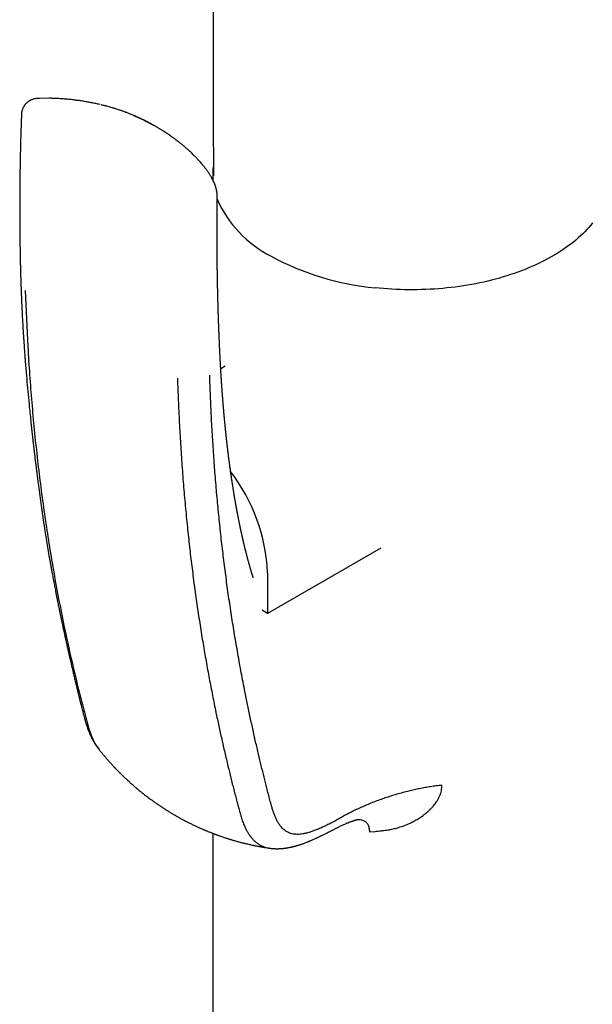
# Model space of a CAD drawing. Header units: millimetres. Extents: x 8 to 676, y 12 to 869.
# Tile 5 of 75: x 593 to 629, y 222 to 283. Entities that reach past the tile are written whole.
import ezdxf

# ---------------------------------------------------------------- set-up
doc = ezdxf.new("R2010")
doc.units = ezdxf.units.MM

msp = doc.modelspace()

# ---------------------------------------------------------------- linework, layer by layer
at = {"color": 7, "linetype": 'Continuous', "lineweight": 30}
for p, q in [((595.182, 278.017), (594.577, 278.013)), ((598.563, 277.574), (598.397, 277.616)), ((605.366, 273.252), (605.366, 272.953)), ((606.143, 261.336), (605.867, 261.176)), ((615.84, 250.013), (608.785, 245.941)), ((608.785, 248.472), (608.785, 245.941)), ((608.785, 245.941), (608.442, 246.139)), ((605.366, 232.251), (605.366, 220.177)), ((615.125, 232.332), (615.478, 232.364))]:
    msp.add_line(p, q, dxfattribs=at)
at = {"color": 7, "linetype": 'Continuous', "lineweight": 30, "flags": 128}
msp.add_lwpolyline([(629.026, 270.254), (628.913, 270.116), (628.794, 269.98), (628.67, 269.844), (628.542, 269.711), (628.408, 269.579), (628.27, 269.448), (628.127, 269.32), (627.979, 269.193), (627.827, 269.068), (627.669, 268.945), (627.508, 268.823), (627.342, 268.704), (627.171, 268.587), (626.997, 268.472), (626.818, 268.36), (626.635, 268.249), (626.448, 268.141), (626.256, 268.035), (626.062, 267.932), (625.863, 267.831), (625.66, 267.732), (625.454, 267.636), (625.245, 267.542), (625.032, 267.451), (624.816, 267.363), (624.596, 267.278), (624.374, 267.195), (624.148, 267.115), (623.919, 267.037), (623.688, 266.963), (623.454, 266.891), (623.217, 266.823), (622.978, 266.757), (622.737, 266.694), (622.493, 266.634), (622.247, 266.578), (621.999, 266.524), (621.749, 266.473), (621.498, 266.426), (621.244, 266.381), (620.989, 266.34), (620.733, 266.302), (620.475, 266.267), (620.216, 266.235), (619.956, 266.206), (619.695, 266.181), (619.433, 266.159), (619.17, 266.14), (618.906, 266.124), (618.642, 266.112), (618.378, 266.102), (618.113, 266.096), (617.848, 266.094), (617.584, 266.094), (617.319, 266.098), (617.054, 266.105), (616.79, 266.116), (616.526, 266.13), (616.263, 266.146), (616, 266.167), (615.739, 266.19), (615.478, 266.217)], dxfattribs=at)
at = {"color": 7, "linetype": 'Continuous', "lineweight": 30}
for centre, radius, start, end in [((609.514, 273.252), 4.148, 172.07583, 184.57902), ((612.294, 274.661), 7.262, 203.73421, 243.00293), ((617.004, 282.851), 16.704, 241.36166, 264.75993), ((597.702, 247.983), 11.095, 2.52621, 37.65185)]:
    msp.add_arc(centre, radius, start, end, dxfattribs=at)
for points, knots in [([(605.237, 346.463), (605.265, 336.204), (605.312, 319.044), (605.358, 298.402), (605.387, 284.239), (605.402, 276.977), (605.409, 273.196)], [0, 0, 0, 0, 0.420146, 0.702762, 0.845211, 1, 1, 1, 1]), ([(594.553, 278.012), (594.531, 278.011), (594.49, 278.009), (594.441, 278.005), (594.402, 278.001), (594.373, 277.998), (594.349, 277.995), (594.32, 277.991), (594.284, 277.985), (594.235, 277.974), (594.172, 277.958), (594.103, 277.934), (594.028, 277.902), (593.956, 277.864), (593.885, 277.819), (593.814, 277.764), (593.748, 277.704), (593.692, 277.643), (593.654, 277.593), (593.625, 277.552), (593.6, 277.513), (593.572, 277.463), (593.541, 277.4), (593.511, 277.326), (593.485, 277.239), (593.465, 277.14), (593.46, 277.071), (593.457, 277.035)], [0, 0, 0, 0, 0.043817, 0.081016, 0.112012, 0.13681, 0.155318, 0.170132, 0.199454, 0.23044, 0.265103, 0.315628, 0.362318, 0.409776, 0.458743, 0.511116, 0.566085, 0.615169, 0.65614, 0.676149, 0.70297, 0.73678, 0.7774, 0.824541, 0.877778, 0.936518, 1, 1, 1, 1]), ([(598.339, 277.629), (598.254, 277.649), (598.078, 277.689), (597.808, 277.744), (597.53, 277.795), (597.253, 277.841), (596.975, 277.882), (596.697, 277.918), (596.419, 277.948), (596.141, 277.974), (595.863, 277.994), (595.586, 278.008), (595.358, 278.017), (595.224, 278.018), (595.182, 278.019)], [0, 0, 0, 0, 0.081964, 0.170725, 0.259262, 0.347581, 0.435692, 0.523599, 0.611311, 0.698835, 0.786177, 0.873343, 0.96034, 1, 1, 1, 1]), ([(601.719, 276.305), (601.353, 276.503), (600.664, 276.876), (599.619, 277.273), (598.887, 277.506), (598.475, 277.594), (598.41, 277.608)], [0, 0, 0, 0, 0.357269, 0.67245, 0.948746, 1, 1, 1, 1]), ([(601.796, 276.274), (601.754, 276.297), (601.676, 276.342), (601.564, 276.404), (601.466, 276.458), (601.38, 276.504), (601.308, 276.542), (601.25, 276.572), (601.205, 276.595), (601.173, 276.611), (601.153, 276.621), (601.141, 276.627), (601.125, 276.635), (601.098, 276.649), (601.058, 276.669), (601.007, 276.694), (600.944, 276.724), (600.869, 276.76), (600.782, 276.801), (600.682, 276.846), (600.571, 276.896), (600.448, 276.949), (600.317, 277.004), (600.115, 277.085), (599.842, 277.189), (599.493, 277.31), (599.136, 277.421), (598.849, 277.503), (598.678, 277.546), (598.633, 277.557)], [0, 0, 0, 0, 0.042379, 0.080241, 0.113588, 0.14242, 0.166734, 0.18653, 0.201055, 0.21156, 0.218044, 0.221109, 0.224321, 0.234141, 0.247623, 0.264766, 0.285574, 0.310587, 0.339423, 0.372087, 0.408585, 0.448926, 0.492029, 0.535156, 0.642522, 0.749298, 0.855545, 0.961323, 1, 1, 1, 1]), ([(593.456, 277.033), (593.451, 276.898), (593.439, 276.586), (593.424, 276.106), (593.409, 275.598), (593.396, 275.108), (593.385, 274.636), (593.376, 274.19), (593.368, 273.77), (593.362, 273.374), (593.357, 272.995), (593.353, 272.63), (593.35, 272.282), (593.348, 271.949), (593.347, 271.632), (593.346, 271.33), (593.346, 271.044), (593.346, 270.775), (593.347, 270.522), (593.348, 270.286), (593.35, 270.065), (593.351, 269.863), (593.353, 269.679), (593.354, 269.513), (593.356, 269.36), (593.358, 269.214), (593.36, 269.072), (593.362, 268.928), (593.365, 268.695), (593.371, 268.366), (593.377, 268.045), (593.382, 267.819), (593.385, 267.693), (593.388, 267.565), (593.391, 267.438), (593.394, 267.317), (593.397, 267.206), (593.4, 267.108), (593.402, 267.024), (593.404, 266.953), (593.406, 266.907), (593.407, 266.877), (593.407, 266.856), (593.408, 266.826), (593.409, 266.786), (593.411, 266.729), (593.413, 266.652), (593.415, 266.585), (593.417, 266.545), (593.417, 266.538)], [0, 0, 0, 0, 0.038051, 0.08741, 0.135134, 0.181226, 0.225688, 0.268521, 0.307415, 0.344862, 0.380862, 0.415415, 0.448522, 0.480182, 0.510396, 0.539163, 0.566484, 0.592357, 0.616361, 0.638968, 0.66018, 0.679995, 0.697092, 0.712993, 0.727697, 0.74133, 0.754939, 0.768757, 0.782784, 0.822442, 0.863686, 0.875761, 0.887966, 0.9003, 0.912764, 0.924857, 0.935626, 0.945045, 0.953312, 0.960157, 0.96558, 0.966811, 0.968732, 0.971641, 0.97554, 0.980428, 0.988324, 0.997915, 1, 1, 1, 1]), ([(605.65, 271.876), (605.65, 271.898), (605.65, 271.939), (605.647, 271.993), (605.644, 272.037), (605.64, 272.08), (605.635, 272.129), (605.628, 272.178), (605.62, 272.23), (605.609, 272.284), (605.596, 272.342), (605.582, 272.398), (605.568, 272.449), (605.551, 272.504), (605.526, 272.582), (605.494, 272.668), (605.447, 272.783), (605.4, 272.886), (605.345, 272.994), (605.299, 273.08), (605.254, 273.159), (605.213, 273.226), (605.167, 273.3), (605.117, 273.377), (605.066, 273.451), (605.011, 273.53), (604.951, 273.611), (604.881, 273.703), (604.803, 273.802), (604.715, 273.908), (604.624, 274.014), (604.533, 274.117), (604.448, 274.21), (604.369, 274.293), (604.295, 274.37), (604.218, 274.448), (604.134, 274.531), (604.043, 274.619), (603.948, 274.708), (603.859, 274.79), (603.777, 274.863), (603.699, 274.931), (603.62, 274.999), (603.538, 275.068), (603.458, 275.134), (603.383, 275.195), (603.321, 275.244), (603.271, 275.283), (603.233, 275.313), (603.201, 275.337), (603.176, 275.357), (603.152, 275.375), (603.125, 275.396), (603.091, 275.421), (603.05, 275.452), (603.001, 275.489), (602.94, 275.533), (602.865, 275.587), (602.776, 275.65), (602.673, 275.722), (602.558, 275.8), (602.43, 275.885), (602.29, 275.975), (602.137, 276.071), (601.971, 276.172), (601.856, 276.239), (601.796, 276.274)], [0, 0, 0, 0, 0.010798, 0.019636, 0.02682, 0.0342, 0.04213, 0.05169, 0.059431, 0.068975, 0.080526, 0.089909, 0.098512, 0.107395, 0.117592, 0.14078, 0.159403, 0.182284, 0.20048, 0.222104, 0.233922, 0.247419, 0.262826, 0.278741, 0.294582, 0.308728, 0.327529, 0.345537, 0.367276, 0.390991, 0.414338, 0.437139, 0.458914, 0.476632, 0.493993, 0.511245, 0.530475, 0.552119, 0.573312, 0.593502, 0.609716, 0.626285, 0.643212, 0.660499, 0.677965, 0.693709, 0.70723, 0.716403, 0.724176, 0.730552, 0.735533, 0.739642, 0.744982, 0.751771, 0.76001, 0.769702, 0.781144, 0.796219, 0.813679, 0.833521, 0.855742, 0.88034, 0.906813, 0.935579, 0.966641, 1, 1, 1, 1]), ([(605.818, 262.081), (605.817, 262.114), (605.814, 262.177), (605.809, 262.268), (605.805, 262.353), (605.802, 262.43), (605.799, 262.497), (605.796, 262.558), (605.793, 262.621), (605.79, 262.689), (605.787, 262.763), (605.783, 262.844), (605.78, 262.929), (605.776, 263.012), (605.773, 263.091), (605.769, 263.182), (605.765, 263.284), (605.76, 263.396), (605.756, 263.506), (605.752, 263.621), (605.747, 263.738), (605.743, 263.851), (605.739, 263.96), (605.735, 264.076), (605.731, 264.205), (605.726, 264.344), (605.721, 264.484), (605.717, 264.622), (605.713, 264.736), (605.711, 264.826), (605.709, 264.892), (605.707, 264.955), (605.705, 265.016), (605.703, 265.078), (605.701, 265.148), (605.699, 265.226), (605.697, 265.306), (605.695, 265.384), (605.693, 265.456), (605.691, 265.524), (605.689, 265.592), (605.688, 265.663), (605.686, 265.739), (605.684, 265.818), (605.682, 265.898), (605.68, 265.978), (605.678, 266.064), (605.676, 266.156), (605.674, 266.258), (605.672, 266.356), (605.67, 266.443), (605.669, 266.515), (605.668, 266.578), (605.667, 266.632), (605.666, 266.675), (605.665, 266.709), (605.665, 266.741), (605.664, 266.78), (605.663, 266.834), (605.662, 266.904), (605.66, 266.987), (605.659, 267.075), (605.657, 267.18), (605.655, 267.294), (605.654, 267.414), (605.652, 267.525), (605.651, 267.63), (605.65, 267.733), (605.648, 267.835), (605.647, 267.954), (605.646, 268.093), (605.644, 268.257), (605.643, 268.43), (605.642, 268.588), (605.641, 268.727), (605.64, 268.841), (605.64, 268.939), (605.639, 269.023), (605.639, 269.103), (605.639, 269.192), (605.638, 269.295), (605.638, 269.419), (605.638, 269.564), (605.638, 269.73), (605.638, 269.874), (605.638, 269.989), (605.638, 270.065), (605.638, 270.131), (605.638, 270.184), (605.638, 270.228), (605.638, 270.27), (605.639, 270.319), (605.639, 270.382), (605.639, 270.455), (605.639, 270.533), (605.64, 270.609), (605.64, 270.681), (605.64, 270.762), (605.641, 270.849), (605.642, 270.941), (605.642, 271.023), (605.643, 271.088), (605.643, 271.138), (605.643, 271.175), (605.644, 271.207), (605.644, 271.239), (605.644, 271.28), (605.645, 271.333), (605.645, 271.402), (605.646, 271.489), (605.647, 271.596), (605.649, 271.719), (605.65, 271.817), (605.65, 271.874), (605.65, 271.884)], [0, 0, 0, 0, 0.010144, 0.019519, 0.028508, 0.036681, 0.043472, 0.049383, 0.05584, 0.062952, 0.070433, 0.078989, 0.088219, 0.096802, 0.104757, 0.112728, 0.125077, 0.136565, 0.147257, 0.159224, 0.172101, 0.183746, 0.194097, 0.205776, 0.219613, 0.234089, 0.248671, 0.26293, 0.276725, 0.283753, 0.290579, 0.297136, 0.303247, 0.309292, 0.316402, 0.324772, 0.333375, 0.340953, 0.34858, 0.3555, 0.362131, 0.369343, 0.377354, 0.385588, 0.393522, 0.401903, 0.41026, 0.419641, 0.430123, 0.441707, 0.449509, 0.45704, 0.463532, 0.468983, 0.473393, 0.47676, 0.479513, 0.483061, 0.488809, 0.495992, 0.504612, 0.514048, 0.52303, 0.536561, 0.548788, 0.559862, 0.5705, 0.580797, 0.591109, 0.601684, 0.616937, 0.633647, 0.651658, 0.669435, 0.681932, 0.693891, 0.70389, 0.711691, 0.719277, 0.728305, 0.738777, 0.750588, 0.765843, 0.782599, 0.800858, 0.809665, 0.817399, 0.823969, 0.829374, 0.833614, 0.837204, 0.84215, 0.8485, 0.856231, 0.86423, 0.871877, 0.879171, 0.886111, 0.896303, 0.90562, 0.913867, 0.920851, 0.925301, 0.929024, 0.932032, 0.934827, 0.938878, 0.944187, 0.950753, 0.9598, 0.970495, 0.98284, 0.996841, 1, 1, 1, 1]), ([(593.417, 266.543), (593.422, 266.394), (593.432, 266.101), (593.448, 265.672), (593.466, 265.259), (593.485, 264.863), (593.504, 264.485), (593.522, 264.147), (593.539, 263.849), (593.555, 263.588), (593.571, 263.337), (593.586, 263.099), (593.601, 262.875), (593.616, 262.658), (593.631, 262.448), (593.645, 262.248), (593.657, 262.094), (593.665, 261.981), (593.671, 261.906), (593.676, 261.841), (593.68, 261.788), (593.683, 261.75), (593.685, 261.725), (593.686, 261.703), (593.689, 261.675), (593.691, 261.638), (593.695, 261.593), (593.7, 261.533), (593.705, 261.46), (593.713, 261.37), (593.721, 261.268), (593.749, 260.928), (593.797, 260.361), (593.869, 259.575), (593.952, 258.723), (594.02, 258.068), (594.069, 257.605), (594.09, 257.412), (594.111, 257.228), (594.127, 257.081), (594.139, 256.97), (594.148, 256.893), (594.156, 256.819), (594.164, 256.751), (594.171, 256.686), (594.178, 256.628), (594.183, 256.582), (594.187, 256.55), (594.189, 256.53), (594.191, 256.513), (594.194, 256.492), (594.197, 256.464), (594.201, 256.43), (594.206, 256.383), (594.213, 256.319), (594.223, 256.238), (594.234, 256.144), (594.246, 256.037), (594.259, 255.927), (594.273, 255.816), (594.286, 255.707), (594.299, 255.595), (594.312, 255.485), (594.333, 255.313), (594.361, 255.085), (594.396, 254.806), (594.429, 254.544), (594.459, 254.315), (594.484, 254.117), (594.507, 253.947), (594.529, 253.782), (594.55, 253.624), (594.57, 253.471), (594.591, 253.32), (594.612, 253.166), (594.634, 253.006), (594.657, 252.842), (594.677, 252.699), (594.694, 252.584), (594.705, 252.502), (594.715, 252.438), (594.721, 252.391), (594.726, 252.359), (594.73, 252.334), (594.734, 252.305), (594.74, 252.261), (594.749, 252.202), (594.76, 252.129), (594.771, 252.051), (594.784, 251.967), (594.797, 251.88), (594.81, 251.788), (594.829, 251.663), (594.854, 251.5), (594.885, 251.3), (594.932, 250.992), (594.998, 250.58), (595.082, 250.064), (595.148, 249.678), (595.191, 249.426), (595.211, 249.315), (595.229, 249.211), (595.245, 249.119), (595.259, 249.039), (595.271, 248.974), (595.28, 248.923), (595.287, 248.884), (595.292, 248.853), (595.297, 248.828), (595.3, 248.809), (595.304, 248.789), (595.309, 248.762), (595.316, 248.722), (595.325, 248.672), (595.335, 248.615), (595.346, 248.555), (595.357, 248.494), (595.376, 248.394), (595.402, 248.252), (595.433, 248.084), (595.463, 247.929), (595.49, 247.784), (595.519, 247.632), (595.551, 247.47), (595.586, 247.287), (595.627, 247.081), (595.672, 246.851), (595.714, 246.644), (595.75, 246.464), (595.78, 246.32), (595.807, 246.185), (595.832, 246.067), (595.853, 245.965), (595.871, 245.879), (595.887, 245.8), (595.902, 245.73), (595.914, 245.673), (595.923, 245.63), (595.93, 245.598), (595.936, 245.568), (595.942, 245.538), (595.952, 245.49), (595.966, 245.424), (595.985, 245.337), (596.005, 245.241), (596.027, 245.138), (596.051, 245.03), (596.081, 244.891), (596.118, 244.72), (596.163, 244.512), (596.211, 244.296), (596.26, 244.073), (596.31, 243.851), (596.36, 243.63), (596.409, 243.413), (596.458, 243.201), (596.514, 242.955), (596.578, 242.68), (596.649, 242.376), (596.718, 242.084), (596.784, 241.803), (596.849, 241.533), (596.9, 241.323), (596.937, 241.171), (596.961, 241.073), (596.984, 240.979), (597.004, 240.894), (597.022, 240.822), (597.035, 240.768), (597.045, 240.727), (597.054, 240.691), (597.065, 240.648), (597.078, 240.596), (597.093, 240.537), (597.11, 240.47), (597.13, 240.388), (597.156, 240.287), (597.186, 240.167), (597.22, 240.035), (597.252, 239.91), (597.282, 239.795), (597.307, 239.697), (597.331, 239.605), (597.352, 239.522), (597.372, 239.45), (597.387, 239.392), (597.399, 239.348), (597.408, 239.315), (597.416, 239.287), (597.423, 239.264), (597.429, 239.241), (597.437, 239.215), (597.458, 239.139), (597.493, 239.023), (597.543, 238.871), (597.599, 238.714), (597.663, 238.549), (597.736, 238.38), (597.796, 238.252), (597.841, 238.162), (597.872, 238.105), (597.902, 238.048), (597.932, 237.995), (597.963, 237.941), (597.996, 237.887), (598.026, 237.838), (598.05, 237.8), (598.07, 237.769), (598.093, 237.734), (598.118, 237.698), (598.139, 237.668), (598.156, 237.643), (598.172, 237.621), (598.193, 237.593), (598.219, 237.557), (598.252, 237.515), (598.276, 237.485), (598.289, 237.469)], [0, 0, 0, 0, 0.014265, 0.028015, 0.041244, 0.05395, 0.066127, 0.077773, 0.086548, 0.094992, 0.103103, 0.110824, 0.118089, 0.124898, 0.13198, 0.138488, 0.144419, 0.147015, 0.149483, 0.151698, 0.153429, 0.154672, 0.155334, 0.155932, 0.156828, 0.158023, 0.159517, 0.161311, 0.163809, 0.166723, 0.170053, 0.173783, 0.199978, 0.225722, 0.251055, 0.284182, 0.29065, 0.297106, 0.303341, 0.309032, 0.311766, 0.314353, 0.316792, 0.319083, 0.321228, 0.323224, 0.324911, 0.325838, 0.32641, 0.326886, 0.327581, 0.328498, 0.329635, 0.330993, 0.333265, 0.33597, 0.339107, 0.342677, 0.346678, 0.350126, 0.353838, 0.357615, 0.361321, 0.364957, 0.374902, 0.384279, 0.393088, 0.40133, 0.407408, 0.413137, 0.418583, 0.42418, 0.429108, 0.434201, 0.439458, 0.444879, 0.450463, 0.456165, 0.459492, 0.462259, 0.464468, 0.466117, 0.467022, 0.467708, 0.468682, 0.469996, 0.47221, 0.474752, 0.477444, 0.480287, 0.48328, 0.486423, 0.489717, 0.496146, 0.503079, 0.510386, 0.527815, 0.54564, 0.563853, 0.567912, 0.571896, 0.5755, 0.5787, 0.581497, 0.583891, 0.585489, 0.58684, 0.587942, 0.588796, 0.589403, 0.589925, 0.590882, 0.592268, 0.594082, 0.596133, 0.598226, 0.60036, 0.602537, 0.608736, 0.615251, 0.620098, 0.625124, 0.630468, 0.636157, 0.642192, 0.649811, 0.657919, 0.666518, 0.671816, 0.677005, 0.681825, 0.686275, 0.689569, 0.692626, 0.695446, 0.698015, 0.700169, 0.701539, 0.702625, 0.703587, 0.704684, 0.705917, 0.70863, 0.711815, 0.715272, 0.718951, 0.722853, 0.726978, 0.733914, 0.741408, 0.749463, 0.757378, 0.765588, 0.773654, 0.781558, 0.789299, 0.796877, 0.808455, 0.819625, 0.830385, 0.840753, 0.850785, 0.860478, 0.864193, 0.867854, 0.871458, 0.874708, 0.877408, 0.879557, 0.880731, 0.88202, 0.883642, 0.885598, 0.887863, 0.890354, 0.893064, 0.897147, 0.901647, 0.906566, 0.911907, 0.915703, 0.919499, 0.922941, 0.926018, 0.928729, 0.931074, 0.932445, 0.93365, 0.934688, 0.935558, 0.936262, 0.937111, 0.938351, 0.944248, 0.949207, 0.954174, 0.960493, 0.966454, 0.972045, 0.974111, 0.976099, 0.978291, 0.980249, 0.981919, 0.984167, 0.98628, 0.987281, 0.988411, 0.989769, 0.9912, 0.992474, 0.993221, 0.994008, 0.995073, 0.996426, 0.998067, 1, 1, 1, 1]), ([(593.697, 266.052), (593.742, 264.876), (593.834, 262.523), (594.083, 259.067), (594.417, 255.67), (594.841, 252.337), (595.324, 249.253), (595.848, 246.405), (596.397, 243.782), (596.851, 241.851), (597.171, 240.578), (597.333, 239.944), (597.501, 239.314), (597.665, 238.681), (597.89, 238.107), (598.094, 237.708), (598.245, 237.533), (598.276, 237.497)], [0, 0, 0, 0, 0.1136561, 0.2272987, 0.3409257, 0.4545384, 0.5681358, 0.6627865, 0.7574265, 0.8520594, 0.875717, 0.899374, 0.9230305, 0.946681, 0.9702926, 0.9938838, 1, 1, 1, 1]), ([(607.895, 248.16), (607.895, 248.161), (607.89, 248.175), (607.882, 248.202), (607.87, 248.239), (607.858, 248.276), (607.846, 248.314), (607.835, 248.351), (607.824, 248.384), (607.814, 248.418), (607.804, 248.452), (607.794, 248.484), (607.786, 248.511), (607.778, 248.536), (607.77, 248.564), (607.76, 248.596), (607.75, 248.63), (607.74, 248.662), (607.731, 248.693), (607.722, 248.725), (607.713, 248.754), (607.706, 248.78), (607.699, 248.802), (607.693, 248.824), (607.686, 248.848), (607.675, 248.887), (607.661, 248.935), (607.645, 248.992), (607.631, 249.042), (607.618, 249.089), (607.606, 249.132), (607.592, 249.183), (607.577, 249.239), (607.563, 249.291), (607.549, 249.34), (607.535, 249.393), (607.521, 249.447), (607.506, 249.503), (607.492, 249.555), (607.479, 249.605), (607.467, 249.652), (607.456, 249.695), (607.446, 249.736), (607.436, 249.773), (607.426, 249.813), (607.416, 249.853), (607.406, 249.892), (607.396, 249.934), (607.383, 249.984), (607.37, 250.041), (607.356, 250.096), (607.344, 250.146), (607.332, 250.195), (607.321, 250.24), (607.312, 250.28), (607.303, 250.317), (607.293, 250.359), (607.283, 250.401), (607.274, 250.441), (607.265, 250.481), (607.254, 250.528), (607.242, 250.579), (607.228, 250.639), (607.214, 250.702), (607.2, 250.767), (607.186, 250.83), (607.173, 250.888), (607.161, 250.942), (607.152, 250.983), (607.145, 251.014), (607.14, 251.039), (607.133, 251.069), (607.126, 251.103), (607.119, 251.137), (607.112, 251.169), (607.106, 251.196), (607.1, 251.223), (607.093, 251.256), (607.085, 251.297), (607.075, 251.342), (607.066, 251.387), (607.057, 251.431), (607.048, 251.476), (607.036, 251.534), (607.021, 251.605), (607.005, 251.686), (606.988, 251.77), (606.973, 251.845), (606.961, 251.909), (606.951, 251.961), (606.941, 252.01), (606.931, 252.062), (606.922, 252.112), (606.912, 252.16), (606.904, 252.203), (606.896, 252.245), (606.889, 252.284), (606.882, 252.319), (606.877, 252.348), (606.872, 252.373), (606.868, 252.399), (606.861, 252.437), (606.852, 252.484), (606.843, 252.535), (606.834, 252.583), (606.825, 252.633), (606.815, 252.687), (606.806, 252.74), (606.798, 252.785), (606.791, 252.826), (606.782, 252.873), (606.772, 252.931), (606.76, 252.999), (606.749, 253.065), (606.738, 253.128), (606.728, 253.19), (606.716, 253.259), (606.704, 253.332), (606.692, 253.406), (606.679, 253.483), (606.663, 253.583), (606.644, 253.702), (606.622, 253.838), (606.601, 253.973), (606.581, 254.108), (606.562, 254.233), (606.545, 254.348), (606.528, 254.458), (606.512, 254.574), (606.493, 254.7), (606.475, 254.833), (606.458, 254.954), (606.443, 255.06), (606.432, 255.148), (606.421, 255.23), (606.411, 255.301), (606.402, 255.367), (606.394, 255.434), (606.384, 255.509), (606.372, 255.598), (606.36, 255.698), (606.347, 255.803), (606.335, 255.901), (606.324, 255.991), (606.314, 256.072), (606.304, 256.151), (606.294, 256.234), (606.283, 256.328), (606.273, 256.415), (606.265, 256.488), (606.259, 256.538), (606.255, 256.577), (606.251, 256.606), (606.249, 256.627), (606.246, 256.654), (606.241, 256.694), (606.235, 256.752), (606.227, 256.824), (606.218, 256.91), (606.207, 257.009), (606.198, 257.097), (606.19, 257.169), (606.185, 257.219), (606.18, 257.265), (606.176, 257.301), (606.173, 257.331), (606.17, 257.359), (606.167, 257.388), (606.163, 257.432), (606.156, 257.495), (606.148, 257.575), (606.14, 257.653), (606.133, 257.727), (606.127, 257.796), (606.12, 257.866), (606.113, 257.933), (606.108, 257.993), (606.103, 258.04), (606.1, 258.079), (606.096, 258.117), (606.092, 258.164), (606.086, 258.222), (606.081, 258.285), (606.073, 258.364), (606.065, 258.455), (606.057, 258.55), (606.05, 258.632), (606.044, 258.701), (606.039, 258.761), (606.034, 258.815), (606.03, 258.863), (606.027, 258.904), (606.023, 258.943), (606.02, 258.986), (606.015, 259.04), (606.01, 259.104), (606.004, 259.185), (605.996, 259.283), (605.987, 259.396), (605.978, 259.513), (605.969, 259.63), (605.962, 259.73), (605.956, 259.812), (605.952, 259.872), (605.948, 259.926), (605.944, 259.97), (605.942, 260.008), (605.939, 260.044), (605.936, 260.085), (605.933, 260.137), (605.929, 260.197), (605.924, 260.265), (605.919, 260.335), (605.91, 260.475), (605.901, 260.619), (605.891, 260.766), (605.887, 260.843), (605.882, 260.912), (605.879, 260.969), (605.876, 261.015), (605.874, 261.048), (605.873, 261.075), (605.871, 261.104), (605.869, 261.141), (605.866, 261.187), (605.863, 261.246), (605.859, 261.316), (605.854, 261.403), (605.848, 261.507), (605.842, 261.629), (605.834, 261.768), (605.826, 261.921), (605.821, 262.029), (605.818, 262.086)], [0, 0, 0, 0, 0.000268, 0.003914, 0.007357, 0.010429, 0.014221, 0.017659, 0.020536, 0.023152, 0.026727, 0.02962, 0.031841, 0.033889, 0.036277, 0.039164, 0.042428, 0.045081, 0.047659, 0.050571, 0.053206, 0.055321, 0.057161, 0.05889, 0.060829, 0.063518, 0.068717, 0.073051, 0.078016, 0.081485, 0.084668, 0.089009, 0.094165, 0.098388, 0.101889, 0.106432, 0.111329, 0.115105, 0.120118, 0.123852, 0.127418, 0.131335, 0.134326, 0.137216, 0.140316, 0.143751, 0.146905, 0.149667, 0.153715, 0.158842, 0.163016, 0.166752, 0.170576, 0.174537, 0.177386, 0.179964, 0.183235, 0.187043, 0.189785, 0.19259, 0.196243, 0.200697, 0.204472, 0.210128, 0.215084, 0.219504, 0.224415, 0.228358, 0.232029, 0.233579, 0.235454, 0.237715, 0.240361, 0.243261, 0.245569, 0.247411, 0.249389, 0.251857, 0.254773, 0.258675, 0.26197, 0.265037, 0.268564, 0.272048, 0.278002, 0.284414, 0.290273, 0.296704, 0.301162, 0.304483, 0.308183, 0.312056, 0.315906, 0.319216, 0.322715, 0.325459, 0.328488, 0.331184, 0.333281, 0.334815, 0.336603, 0.338989, 0.343151, 0.34697, 0.350181, 0.353596, 0.357955, 0.361927, 0.365123, 0.367837, 0.370702, 0.375369, 0.380429, 0.385434, 0.389736, 0.39409, 0.398797, 0.404622, 0.409671, 0.414838, 0.421021, 0.431051, 0.440383, 0.450099, 0.459905, 0.468993, 0.47674, 0.484127, 0.492326, 0.501257, 0.510732, 0.520262, 0.526731, 0.532919, 0.538658, 0.543753, 0.547827, 0.552494, 0.557758, 0.563375, 0.571085, 0.578393, 0.585235, 0.5914, 0.596954, 0.602105, 0.607691, 0.614112, 0.621453, 0.625563, 0.629051, 0.631758, 0.633683, 0.634886, 0.636153, 0.639164, 0.643135, 0.648068, 0.653931, 0.66069, 0.668348, 0.671834, 0.675457, 0.678634, 0.681101, 0.682928, 0.684754, 0.686732, 0.688861, 0.693817, 0.69936, 0.70514, 0.709695, 0.714366, 0.719151, 0.723932, 0.727993, 0.731213, 0.733608, 0.735753, 0.738949, 0.743157, 0.747502, 0.751631, 0.759112, 0.765759, 0.770986, 0.775548, 0.779594, 0.783202, 0.786433, 0.789206, 0.791529, 0.79423, 0.797882, 0.802304, 0.807038, 0.814152, 0.821829, 0.829692, 0.837519, 0.845309, 0.849664, 0.853799, 0.857364, 0.860354, 0.862768, 0.864868, 0.867576, 0.870964, 0.875038, 0.879683, 0.884384, 0.88908, 0.907487, 0.912952, 0.91827, 0.922859, 0.926653, 0.929651, 0.931854, 0.933244, 0.935075, 0.937509, 0.940549, 0.944349, 0.948999, 0.954499, 0.961531, 0.969596, 0.978694, 0.988828, 1, 1, 1, 1]), ([(603.172, 260.582), (603.188, 260.124), (603.219, 259.209), (603.283, 257.846), (603.359, 256.491), (603.45, 255.145), (603.554, 253.806), (603.671, 252.474), (603.799, 251.186), (603.936, 249.943), (604.08, 248.744), (604.235, 247.554), (604.401, 246.376), (604.577, 245.209), (604.761, 244.074), (604.952, 242.97), (605.148, 241.896), (605.353, 240.833), (605.552, 239.851), (605.744, 238.946), (605.927, 238.113), (606.118, 237.275), (606.308, 236.472), (606.496, 235.704), (606.681, 234.969), (606.834, 234.379), (606.951, 233.935), (607.03, 233.638), (607.112, 233.342), (607.204, 233.053), (607.311, 232.775), (607.42, 232.539), (607.528, 232.341), (607.629, 232.178), (607.74, 232.025), (607.86, 231.884), (607.99, 231.754), (608.131, 231.639), (608.282, 231.539), (608.443, 231.455), (608.614, 231.39), (608.785, 231.343), (608.903, 231.326), (608.957, 231.318)], [0, 0, 0, 0, 0.0415196, 0.0830142, 0.1245073, 0.166022, 0.2075843, 0.2492245, 0.2909458, 0.3292339, 0.3675265, 0.4057778, 0.4439474, 0.4820006, 0.5198862, 0.55583, 0.5915679, 0.6272082, 0.6628959, 0.6911012, 0.7195624, 0.7483789, 0.7776455, 0.8029022, 0.8286034, 0.8547667, 0.8651722, 0.8756499, 0.8861981, 0.8968169, 0.9075082, 0.9182699, 0.92565, 0.9330626, 0.940507, 0.9479864, 0.9555038, 0.9630511, 0.9706213, 0.978212, 0.9858205, 0.9934378, 1, 1, 1, 1]), ([(619.639, 235.244), (619.521, 235.231), (619.285, 235.203), (618.936, 235.152), (618.592, 235.094), (618.252, 235.029), (617.918, 234.958), (617.569, 234.877), (617.205, 234.784), (616.831, 234.679), (616.466, 234.568), (616.113, 234.453), (615.757, 234.329), (615.401, 234.195), (615.047, 234.053), (614.707, 233.908), (614.384, 233.761), (614.078, 233.614), (613.789, 233.467), (613.518, 233.319), (613.259, 233.173), (612.984, 233.022), (612.694, 232.867), (612.391, 232.715), (612.096, 232.577), (611.83, 232.465), (611.591, 232.376), (611.378, 232.306), (611.171, 232.251), (610.976, 232.212), (610.792, 232.189), (610.621, 232.182), (610.456, 232.192), (610.298, 232.219), (610.149, 232.265), (610.009, 232.33), (609.879, 232.412), (609.758, 232.512), (609.646, 232.627), (609.538, 232.764), (609.434, 232.924), (609.335, 233.106), (609.245, 233.302), (609.165, 233.51), (609.092, 233.728), (609.015, 233.999), (608.93, 234.323), (608.833, 234.695), (608.711, 235.173), (608.564, 235.76), (608.391, 236.46), (608.215, 237.193), (608.037, 237.959), (607.858, 238.756), (607.683, 239.565), (607.512, 240.383), (607.322, 241.325), (607.118, 242.39), (606.904, 243.578), (606.702, 244.768), (606.513, 245.96), (606.337, 247.15), (606.174, 248.337), (606.024, 249.523), (605.885, 250.717), (605.757, 251.927), (605.639, 253.156), (605.532, 254.404), (605.437, 255.661), (605.354, 256.928), (605.283, 258.203), (605.224, 259.486), (605.194, 260.347), (605.179, 260.778)], [0, 0, 0, 0, 0.006988, 0.013962, 0.020917, 0.027847, 0.034744, 0.0416, 0.049768, 0.05786, 0.065863, 0.073768, 0.081566, 0.090162, 0.098599, 0.106862, 0.114933, 0.122795, 0.13031, 0.137633, 0.144777, 0.151747, 0.16038, 0.168764, 0.176919, 0.184862, 0.190969, 0.19697, 0.202878, 0.208709, 0.213961, 0.219171, 0.224349, 0.229509, 0.234663, 0.239823, 0.245001, 0.25021, 0.255454, 0.260736, 0.266968, 0.273255, 0.279595, 0.285986, 0.29243, 0.298925, 0.309241, 0.319686, 0.330258, 0.349461, 0.369065, 0.389022, 0.410737, 0.432731, 0.454935, 0.477277, 0.499684, 0.531613, 0.563419, 0.59502, 0.626447, 0.657753, 0.688417, 0.719032, 0.749632, 0.78025, 0.811538, 0.842887, 0.874284, 0.90571, 0.937149, 0.968584, 1, 1, 1, 1]), ([(598.27, 237.492), (598.276, 237.484), (598.292, 237.463), (598.324, 237.423), (598.364, 237.373), (598.409, 237.318), (598.453, 237.263), (598.518, 237.184), (598.606, 237.079), (598.715, 236.949), (598.812, 236.838), (598.895, 236.744), (598.964, 236.667), (599.033, 236.591), (599.103, 236.514), (599.162, 236.45), (599.209, 236.4), (599.243, 236.364), (599.278, 236.327), (599.315, 236.289), (599.351, 236.251), (599.383, 236.218), (599.413, 236.187), (599.45, 236.149), (599.493, 236.105), (599.54, 236.058), (599.589, 236.009), (599.638, 235.96), (599.688, 235.911), (599.737, 235.863), (599.786, 235.815), (599.833, 235.77), (599.878, 235.727), (599.925, 235.683), (599.973, 235.637), (600.021, 235.593), (600.082, 235.537), (600.154, 235.471), (600.239, 235.394), (600.322, 235.32), (600.408, 235.245), (600.493, 235.171), (600.584, 235.093), (600.685, 235.008), (600.789, 234.922), (600.889, 234.841), (600.983, 234.765), (601.079, 234.689), (601.185, 234.607), (601.294, 234.523), (601.404, 234.44), (601.501, 234.369), (601.594, 234.301), (601.681, 234.238), (601.774, 234.172), (601.85, 234.119), (601.913, 234.075), (601.965, 234.039), (602.026, 233.998), (602.092, 233.953), (602.156, 233.911), (602.216, 233.871), (602.276, 233.832), (602.336, 233.793), (602.395, 233.755), (602.449, 233.721), (602.507, 233.684), (602.57, 233.645), (602.637, 233.603), (602.708, 233.56), (602.781, 233.515), (602.857, 233.469), (602.927, 233.428), (602.992, 233.39), (603.056, 233.353), (603.124, 233.314), (603.199, 233.272), (603.282, 233.225), (603.366, 233.179), (603.441, 233.138), (603.507, 233.103), (603.57, 233.069), (603.637, 233.034), (603.704, 232.999), (603.766, 232.967), (603.825, 232.937), (603.886, 232.906), (603.957, 232.87), (604.042, 232.829), (604.137, 232.782), (604.229, 232.738), (604.317, 232.697), (604.404, 232.657), (604.497, 232.614), (604.593, 232.571), (604.687, 232.53), (604.766, 232.496), (604.831, 232.468), (604.886, 232.445), (604.942, 232.421), (605.004, 232.395), (605.078, 232.365), (605.166, 232.33), (605.254, 232.294), (605.334, 232.263), (605.396, 232.24), (605.445, 232.221), (605.487, 232.205), (605.526, 232.19), (605.564, 232.176), (605.613, 232.158), (605.677, 232.135), (605.764, 232.104), (605.867, 232.068), (605.98, 232.029), (606.092, 231.991), (606.194, 231.957), (606.28, 231.93), (606.348, 231.908), (606.405, 231.891), (606.462, 231.873), (606.526, 231.854), (606.599, 231.832), (606.681, 231.808), (606.772, 231.782), (606.87, 231.754), (606.971, 231.726), (607.069, 231.7), (607.158, 231.677), (607.236, 231.657), (607.305, 231.64), (607.372, 231.623), (607.445, 231.605), (607.538, 231.583), (607.649, 231.558), (607.77, 231.531), (607.874, 231.509), (607.959, 231.491), (608.023, 231.478), (608.079, 231.467), (608.126, 231.457), (608.168, 231.449), (608.213, 231.441), (608.269, 231.43), (608.335, 231.418), (608.409, 231.405), (608.493, 231.39), (608.589, 231.374), (608.699, 231.356), (608.806, 231.339), (608.878, 231.328), (608.909, 231.324)], [0, 0, 0, 0, 0.002463, 0.006242, 0.012138, 0.017796, 0.023137, 0.028867, 0.042213, 0.05573, 0.069206, 0.077345, 0.085457, 0.093738, 0.101809, 0.110203, 0.114384, 0.118169, 0.121979, 0.12636, 0.13079, 0.134328, 0.13738, 0.140971, 0.146975, 0.151929, 0.15685, 0.163254, 0.168437, 0.173326, 0.17972, 0.184571, 0.188803, 0.194298, 0.19979, 0.204588, 0.20982, 0.219274, 0.227663, 0.236944, 0.245466, 0.254636, 0.263533, 0.273887, 0.285617, 0.295377, 0.304461, 0.313948, 0.324385, 0.336082, 0.346463, 0.356961, 0.364398, 0.373693, 0.382257, 0.391467, 0.39556, 0.400257, 0.406431, 0.412888, 0.419111, 0.424664, 0.42994, 0.435933, 0.44159, 0.446543, 0.451027, 0.457689, 0.464109, 0.469767, 0.477291, 0.48445, 0.490821, 0.496421, 0.502238, 0.508323, 0.515077, 0.5226, 0.530846, 0.537836, 0.542959, 0.548439, 0.554902, 0.56091, 0.566231, 0.571466, 0.576837, 0.582366, 0.590433, 0.5991, 0.607527, 0.614719, 0.622275, 0.630439, 0.639126, 0.647328, 0.654775, 0.659569, 0.664228, 0.668958, 0.674062, 0.680387, 0.687962, 0.696664, 0.703152, 0.70843, 0.712497, 0.71584, 0.719116, 0.72233, 0.72555, 0.731711, 0.738645, 0.747517, 0.757824, 0.767241, 0.775843, 0.783669, 0.788773, 0.793061, 0.797856, 0.8032, 0.80915, 0.816086, 0.823593, 0.831984, 0.840497, 0.848822, 0.856271, 0.862654, 0.86824, 0.873443, 0.879194, 0.886264, 0.896601, 0.906632, 0.916325, 0.922262, 0.927566, 0.932139, 0.935982, 0.939117, 0.942446, 0.947203, 0.952792, 0.958846, 0.965315, 0.973556, 0.982432, 0.992371, 1, 1, 1, 1]), ([(616.184, 232.448), (616.293, 232.466), (616.507, 232.501), (616.821, 232.577), (617.124, 232.668), (617.416, 232.776), (617.696, 232.9), (617.965, 233.039), (618.222, 233.194), (618.438, 233.342), (618.615, 233.478), (618.756, 233.595), (618.886, 233.714), (619.005, 233.835), (619.115, 233.958), (619.215, 234.082), (619.295, 234.195), (619.359, 234.296), (619.41, 234.383), (619.456, 234.47), (619.497, 234.557), (619.533, 234.644), (619.573, 234.759), (619.611, 234.903), (619.638, 235.075), (619.638, 235.188), (619.639, 235.244)], [0, 0, 0, 0, 0.06555, 0.129855, 0.193092, 0.255446, 0.317113, 0.378291, 0.439188, 0.50001, 0.538865, 0.576547, 0.613124, 0.648673, 0.683278, 0.717028, 0.75002, 0.772526, 0.794593, 0.816257, 0.837557, 0.858533, 0.879227, 0.919936, 0.960065, 1, 1, 1, 1]), ([(608.956, 231.317), (608.985, 231.314), (609.041, 231.307), (609.111, 231.302), (609.173, 231.297), (609.236, 231.294), (609.294, 231.293), (609.351, 231.292), (609.406, 231.292), (609.457, 231.293), (609.511, 231.295), (609.565, 231.297), (609.618, 231.301), (609.667, 231.304), (609.715, 231.309), (609.764, 231.313), (609.811, 231.319), (609.86, 231.325), (609.916, 231.332), (609.977, 231.341), (610.04, 231.352), (610.101, 231.362), (610.157, 231.373), (610.214, 231.385), (610.263, 231.395), (610.307, 231.405), (610.35, 231.415), (610.398, 231.427), (610.448, 231.439), (610.496, 231.452), (610.535, 231.463), (610.567, 231.472), (610.597, 231.48), (610.646, 231.494), (610.717, 231.515), (610.804, 231.543), (610.885, 231.57), (610.962, 231.596), (611.04, 231.625), (611.127, 231.657), (611.209, 231.688), (611.283, 231.718), (611.341, 231.741), (611.391, 231.762), (611.435, 231.781), (611.48, 231.8), (611.541, 231.826), (611.619, 231.861), (611.713, 231.903), (611.795, 231.941), (611.859, 231.971), (611.901, 231.991), (611.933, 232.006), (611.96, 232.019), (611.989, 232.033), (612.029, 232.052), (612.081, 232.078), (612.142, 232.107), (612.211, 232.141), (612.287, 232.179), (612.371, 232.221), (612.459, 232.266), (612.546, 232.31), (612.627, 232.351), (612.702, 232.39), (612.781, 232.43), (612.861, 232.472), (612.94, 232.512), (613.008, 232.547), (613.076, 232.581), (613.153, 232.62), (613.242, 232.664), (613.336, 232.71), (613.434, 232.756), (613.536, 232.803), (613.624, 232.842), (613.696, 232.872), (613.747, 232.893), (613.791, 232.911), (613.828, 232.926), (613.862, 232.939), (613.897, 232.953), (613.938, 232.969), (613.986, 232.986), (614.037, 233.005), (614.085, 233.021), (614.127, 233.035), (614.163, 233.046), (614.194, 233.056), (614.223, 233.065), (614.255, 233.074), (614.295, 233.085), (614.339, 233.097), (614.381, 233.107), (614.415, 233.114), (614.438, 233.119), (614.449, 233.121), (614.449, 233.121), (614.449, 233.121)], [0, 0, 0, 0, 0.01208, 0.023182, 0.032785, 0.040963, 0.049818, 0.058391, 0.066138, 0.07395, 0.081189, 0.089981, 0.098186, 0.104581, 0.111532, 0.119663, 0.127196, 0.133171, 0.141666, 0.152605, 0.161721, 0.169663, 0.179641, 0.188963, 0.196884, 0.202683, 0.209506, 0.2171, 0.225378, 0.233326, 0.239566, 0.24426, 0.248568, 0.253667, 0.268196, 0.282731, 0.295978, 0.307586, 0.320197, 0.334623, 0.350319, 0.361214, 0.371296, 0.379503, 0.386167, 0.39358, 0.402184, 0.417427, 0.433527, 0.450393, 0.459459, 0.466726, 0.472206, 0.476078, 0.480458, 0.487905, 0.497282, 0.508577, 0.520653, 0.534324, 0.549575, 0.566152, 0.582022, 0.596722, 0.610266, 0.622665, 0.639868, 0.65432, 0.666123, 0.677738, 0.693019, 0.710811, 0.7297, 0.748928, 0.769389, 0.790418, 0.801709, 0.812164, 0.820749, 0.828144, 0.834504, 0.841484, 0.849898, 0.860005, 0.871434, 0.882235, 0.891675, 0.899455, 0.906458, 0.913494, 0.920494, 0.931106, 0.944131, 0.958423, 0.971498, 0.982534, 0.992711, 1, 1, 1, 1]), ([(614.41, 233.113), (614.46, 233.112), (614.562, 233.109), (614.692, 233.081), (614.801, 233.037), (614.888, 232.981), (614.964, 232.909), (615.024, 232.819), (615.07, 232.714), (615.102, 232.597), (615.122, 232.47), (615.124, 232.378), (615.125, 232.332)], [0, 0, 0, 0, 0.1280899, 0.258502, 0.3546229, 0.4495096, 0.5431492, 0.6357268, 0.7276206, 0.8189175, 0.9096402, 1, 1, 1, 1]), ([(615.478, 232.364), (615.609, 232.378), (615.844, 232.402), (616.08, 232.434), (616.184, 232.448)], [0, 0, 0, 0, 0.5599773, 1, 1, 1, 1])]:
    msp.add_open_spline(points, degree=3, knots=knots, dxfattribs=at)

doc.saveas('drawing.dxf')
